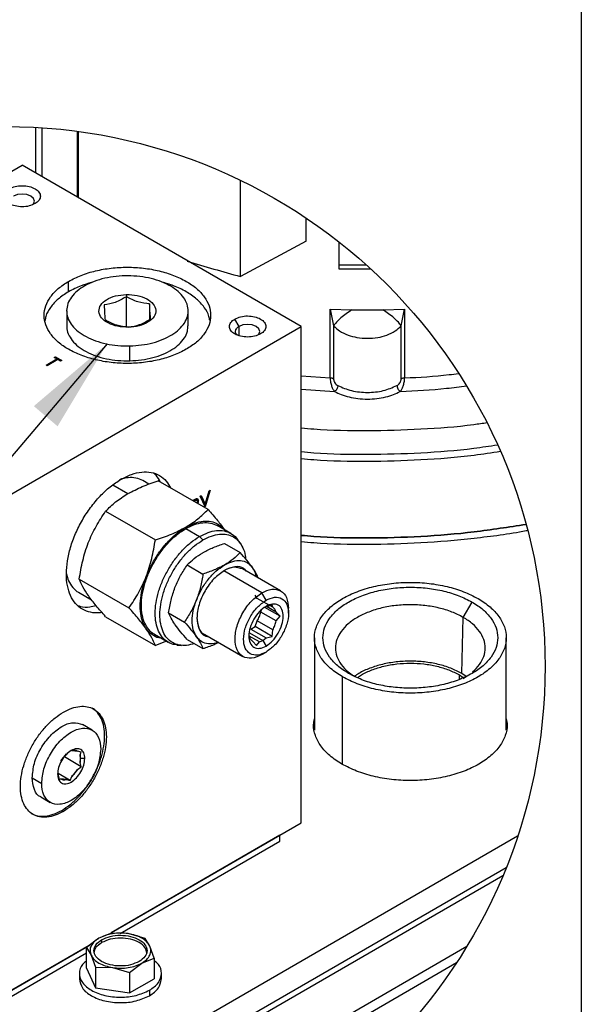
# Model space of a CAD drawing. Header units: inches. Extents: x 3 to 150, y 3 to 116.
# Tile 34 of 64: x 140 to 150, y 40 to 59. Entities that reach past the tile are written whole.
import ezdxf

# ---------------------------------------------------------------- set-up
doc = ezdxf.new("R2010")
doc.units = ezdxf.units.IN
doc.header["$LTSCALE"] = 14
doc.header["$MEASUREMENT"] = 0
doc.layers.add('SLD-DEFPOINTS', color=7, linetype='Continuous')
doc.layers.add('TEXT', color=140, linetype='Continuous', lineweight=25)
doc.dimstyles.new('SLDDIMSTYLE3', dxfattribs={"dimtxt": 0.18, "dimasz": 1.82, "dimexe": 0, "dimexo": 0.0625, "dimgap": 0, "dimtad": 0, "dimtih": 1, "dimtoh": 1, "dimdec": 0, "dimrnd": 1e-09, "dimzin": 0, "dimdsep": 46, "dimtxsty": 'Standard', "dimsah": 1, "dimcen": 0.09, "dimadec": 0, "dimazin": 0, "dimtfac": 1.82, "dimtdec": 0, "dimtofl": 0, "dimtmove": 0, "dimatfit": 3, "dimfxl": 0, "dimfrac": 2, "dimtolj": 1, "dimtzin": 0, "dimarcsym": 0})

msp = doc.modelspace()

# ---------------------------------------------------------------- linework, layer by layer
for p, q in [((140.025, 56.387), (140.025, 57.266)), ((140.145, 56.318), (140.145, 57.259)), ((140.823, 55.926), (140.823, 57.19)), ((140.841, 55.916), (140.841, 57.188)), ((133.985, 53.206), (139.76, 56.54)), ((145.122, 53.444), (139.76, 56.54)), ((143.955, 54.403), (143.955, 56.248)), ((145.213, 55.081), (145.213, 55.527)), ((145.213, 55.081), (143.955, 54.403)), ((145.84, 55.072), (145.84, 54.629)), ((145.84, 54.629), (146.367, 54.629)), ((145.84, 54.629), (145.84, 54.551)), ((145.84, 54.551), (146.452, 54.551)), ((140.651, 54.111), (140.651, 54.311)), ((141.76, 54.059), (141.761, 54.016)), ((141.761, 53.426), (141.761, 54.016)), ((142.209, 53.881), (142.209, 53.579)), ((140.615, 53.744), (140.615, 53.459)), ((142.948, 53.459), (142.948, 53.744)), ((145.677, 53.777), (146.093, 53.764)), ((145.677, 52.457), (145.677, 53.777)), ((145.677, 53.777), (145.742, 53.455)), ((146.093, 53.764), (146.689, 53.764)), ((146.689, 53.764), (147.105, 53.777)), ((147.041, 53.455), (147.105, 53.777)), ((147.105, 53.777), (147.105, 52.457)), ((143.925, 53.446), (143.844, 53.587)), ((139.348, 50.111), (145.122, 53.444)), ((141.801, 53.434), (141.803, 53.429)), ((143.925, 53.27), (143.925, 53.446)), ((145.122, 43.918), (145.122, 53.444)), ((145.742, 53.455), (145.742, 52.437)), ((147.041, 52.437), (147.041, 53.455)), ((141.827, 52.786), (141.827, 53.071)), ((140.222, 52.703), (140.426, 52.821)), ((140.446, 52.809), (140.242, 52.691)), ((140.376, 52.849), (140.4, 52.863)), ((140.426, 52.821), (140.376, 52.849)), ((140.4, 52.863), (140.519, 52.794)), ((140.4, 52.863), (140.4, 52.844)), ((140.426, 52.821), (140.426, 52.801)), ((140.496, 52.78), (140.446, 52.809)), ((140.519, 52.794), (140.496, 52.78)), ((140.242, 52.691), (140.222, 52.703)), ((145.122, 52.498), (145.677, 52.457)), ((145.122, 52.24), (145.76, 52.197)), ((142.196, 50.418), (142.078, 50.486)), ((143.33, 49.931), (142.374, 50.482)), ((141.789, 50.234), (141.5, 50.401)), ((143.273, 50.037), (143.349, 50.288)), ((143.371, 50.301), (143.275, 49.982)), ((143.349, 50.288), (143.371, 50.301)), ((141.821, 50.238), (141.815, 50.248)), ((143.046, 50.113), (143.098, 50.139)), ((143.11, 50.112), (143.093, 50.121)), ((143.144, 50.099), (143.127, 50.109)), ((143.176, 50.188), (143.198, 50.2)), ((143.272, 49.981), (143.176, 50.188)), ((143.188, 50.195), (143.257, 50.047)), ((143.198, 50.2), (143.273, 50.037)), ((141.363, 49.898), (142.318, 49.347)), ((143.273, 50.037), (143.257, 50.047)), ((143.272, 50.038), (143.258, 49.992)), ((143.275, 49.982), (143.272, 49.981)), ((142.902, 49.594), (142.903, 49.591)), ((142.903, 49.566), (143.167, 49.413)), ((143.77, 49.473), (143.506, 49.625)), ((143.167, 49.413), (143.233, 49.347)), ((143.95, 49.284), (143.904, 49.348)), ((143.646, 49.28), (143.948, 49.105)), ((143.228, 49.103), (143.238, 49.108)), ((142.931, 48.867), (143.233, 48.693)), ((143.646, 48.763), (143.631, 48.754)), ((143.641, 48.865), (143.65, 48.87)), ((144.724, 48.368), (143.994, 48.79)), ((144.179, 48.823), (144.184, 48.816)), ((140.857, 48.595), (141.812, 48.043)), ((144.362, 48.332), (143.631, 48.754)), ((142.695, 48.433), (142.7, 48.445)), ((140.841, 48.344), (141.095, 48.197)), ((143.107, 48.195), (143.112, 48.207)), ((144.277, 48.226), (144.235, 48.286)), ((144.574, 48.055), (144.277, 48.226)), ((144.444, 48.189), (144.362, 48.332)), ((144.343, 47.964), (144.357, 48.003)), ((144.714, 47.882), (144.419, 48.053)), ((144.564, 48.096), (144.448, 48.066)), ((144.64, 47.961), (144.455, 48.068)), ((144.574, 48.055), (144.564, 48.096)), ((144.875, 47.94), (144.875, 48.036)), ((148.233, 47.861), (148.403, 48.156)), ((141.363, 47.875), (142.318, 47.324)), ((142.574, 47.947), (142.876, 47.772)), ((144.64, 47.793), (144.343, 47.964)), ((144.714, 47.882), (144.64, 47.961)), ((144.64, 47.793), (144.714, 47.882)), ((148.205, 46.784), (148.233, 47.861)), ((142.7, 47.721), (142.695, 47.728)), ((144.15, 47.638), (144.235, 47.686)), ((144.15, 47.638), (144.448, 47.466)), ((144.235, 47.686), (144.277, 47.794)), ((144.564, 47.496), (144.235, 47.686)), ((144.574, 47.622), (144.277, 47.794)), ((142.301, 47.538), (142.565, 47.385)), ((142.931, 47.438), (143.233, 47.264)), ((143.112, 47.483), (143.107, 47.49)), ((143.268, 47.533), (143.999, 47.111)), ((144.117, 47.522), (144.124, 47.495)), ((144.316, 47.389), (144.123, 47.501)), ((144.124, 47.567), (144.382, 47.418)), ((144.382, 47.418), (144.448, 47.466)), ((144.448, 47.466), (144.564, 47.496)), ((144.564, 47.496), (144.574, 47.622)), ((145.375, 47.471), (145.375, 45.696)), ((149.057, 45.696), (149.057, 47.471)), ((142.535, 47.402), (142.318, 47.324)), ((142.74, 47.331), (142.818, 47.324)), ((144.19, 47.401), (144.264, 47.322)), ((144.264, 47.322), (144.316, 47.389)), ((144.316, 47.389), (144.382, 47.418)), ((144.382, 47.418), (144.444, 47.311)), ((144.362, 47.147), (144.444, 47.195)), ((145.914, 45.039), (145.914, 46.719)), ((148.157, 46.757), (148.231, 46.705)), ((148.157, 46.67), (148.157, 46.757)), ((148.288, 46.726), (148.205, 46.784)), ((148.233, 46.688), (148.31, 46.742)), ((141.103, 45.698), (140.92, 45.803)), ((140.501, 45.11), (140.61, 45.245)), ((140.896, 44.995), (140.571, 45.182)), ((140.712, 45.304), (140.685, 45.295)), ((140.712, 45.304), (140.821, 45.295)), ((140.896, 45.276), (140.821, 45.295)), ((140.872, 45.221), (140.896, 45.276)), ((140.881, 45.154), (140.872, 45.221)), ((140.872, 45.221), (140.872, 45.077)), ((140.821, 44.944), (140.896, 44.995)), ((140.872, 45.077), (140.881, 45.154)), ((140.896, 44.995), (140.872, 45.077)), ((140.964, 45.154), (140.881, 45.154)), ((140.444, 44.875), (140.45, 44.833)), ((140.45, 44.833), (140.45, 44.91)), ((140.685, 44.732), (140.45, 44.868)), ((140.45, 44.833), (140.473, 44.751)), ((140.685, 44.732), (140.712, 44.81)), ((140.821, 44.944), (140.712, 44.81)), ((139.952, 44.782), (140.135, 44.676)), ((140.473, 44.751), (140.501, 44.76)), ((140.61, 44.75), (140.501, 44.76)), ((140.61, 44.75), (140.685, 44.732)), ((140.118, 44.415), (140.301, 44.309)), ((140.552, 44.137), (140.519, 44.157)), ((141.474, 41.812), (145.122, 43.918)), ((149.277, 43.66), (139.585, 38.065)), ((141.47, 41.813), (144.711, 43.685)), ((144.711, 43.566), (144.711, 43.685)), ((141.643, 41.794), (144.711, 43.566)), ((149.056, 43.056), (139.585, 37.589)), ((149.056, 43.056), (139.585, 37.589)), ((148.992, 42.9), (139.585, 37.47)), ((141.473, 41.798), (141.235, 41.704)), ((141.799, 41.791), (141.473, 41.798)), ((142.124, 41.698), (141.799, 41.791)), ((139.348, 40.584), (141.069, 41.578)), ((139.349, 40.589), (141.091, 41.594)), ((141.235, 41.704), (140.997, 41.523)), ((141.287, 41.674), (141.287, 41.619)), ((142.211, 41.553), (142.124, 41.698)), ((139.349, 40.47), (140.997, 41.421)), ((140.426, 37.002), (148.303, 41.55)), ((140.997, 41.128), (140.997, 41.523)), ((140.997, 41.523), (141.084, 41.378)), ((142.298, 41.322), (142.211, 41.553)), ((140.426, 36.803), (148.105, 41.236)), ((141.084, 41.378), (141.171, 41.148)), ((141.822, 41.047), (142.06, 41.227)), ((142.06, 41.227), (142.298, 41.322)), ((142.298, 41.322), (142.298, 40.927)), ((140.859, 41.027), (140.859, 40.922)), ((140.997, 41.128), (141.171, 40.752)), ((141.171, 41.148), (141.171, 40.752)), ((141.171, 41.148), (141.497, 41.14)), ((141.497, 41.14), (141.822, 41.047)), ((141.822, 41.047), (141.822, 40.652)), ((142.436, 40.922), (142.436, 41.027)), ((141.822, 40.652), (142.298, 40.927)), ((141.171, 40.752), (141.822, 40.652)), ((142.205, 40.705), (142.205, 40.6))]:
    msp.add_line(p, q)
at = {"flags": 128}
for points in [[(139.959, 55.783), (139.977, 55.798), (139.995, 55.85), (139.977, 55.902), (139.926, 55.946), (139.85, 55.975), (139.76, 55.986), (139.67, 55.975), (139.594, 55.946), (139.594, 55.946)], [(144.29, 53.283), (144.308, 53.298), (144.326, 53.35), (144.308, 53.402), (144.257, 53.446), (144.181, 53.475), (144.091, 53.485), (144.001, 53.475), (143.925, 53.446), (143.925, 53.446)]]:
    msp.add_lwpolyline(points, dxfattribs=at)
msp.add_arc((151.167, 81.228), 27.777, 252.7458, 254.9509)
for points, knots in [([(139.513, 56.087), (139.55, 56.104), (139.628, 56.139), (139.76, 56.151), (139.891, 56.137), (140.004, 56.096), (140.086, 56.033), (140.121, 55.945), (140.087, 55.856), (140.036, 55.821), (140.008, 55.802)], [0, 0, 0, 0, 0.138749, 0.292453, 0.446156, 0.584906, 0.699215, 0.792453, 0.885691, 1, 1, 1, 1]), ([(140.008, 55.802), (139.97, 55.785), (139.892, 55.75), (139.76, 55.738), (139.629, 55.752), (139.516, 55.793), (139.434, 55.856), (139.399, 55.944), (139.434, 56.033), (139.485, 56.068), (139.513, 56.087)], [0, 0, 0, 0, 0.138749, 0.292453, 0.446156, 0.584906, 0.699215, 0.792453, 0.885691, 1, 1, 1, 1]), ([(140.651, 54.311), (140.731, 54.352), (140.896, 54.436), (141.173, 54.518), (141.471, 54.57), (141.781, 54.587), (142.091, 54.57), (142.389, 54.518), (142.665, 54.434), (142.908, 54.321), (143.109, 54.183), (143.261, 54.023), (143.357, 53.846), (143.39, 53.659), (143.357, 53.471), (143.261, 53.294), (143.11, 53.133), (142.98, 53.05), (142.911, 53.006)], [0, 0, 0, 0, 0.066587, 0.138435, 0.214063, 0.291659, 0.369255, 0.444882, 0.51673, 0.583317, 0.643697, 0.697709, 0.74629, 0.791659, 0.837028, 0.885608, 0.939621, 1, 1, 1, 1]), ([(142.911, 53.006), (142.832, 52.965), (142.666, 52.881), (142.389, 52.8), (142.091, 52.747), (141.781, 52.73), (141.471, 52.747), (141.173, 52.799), (140.898, 52.883), (140.655, 52.996), (140.454, 53.134), (140.302, 53.294), (140.205, 53.471), (140.172, 53.659), (140.205, 53.846), (140.302, 54.023), (140.453, 54.184), (140.583, 54.267), (140.651, 54.311)], [0, 0, 0, 0, 0.0665874, 0.1384353, 0.2140627, 0.2916588, 0.3692548, 0.4448822, 0.5167301, 0.5833175, 0.6436966, 0.6977095, 0.7462895, 0.7916588, 0.837028, 0.885608, 0.9396209, 1, 1, 1, 1]), ([(141.736, 54.417), (141.66, 54.413), (141.511, 54.405), (141.296, 54.361), (141.099, 54.296), (140.927, 54.209), (140.787, 54.105), (140.684, 53.986), (140.622, 53.854), (140.608, 53.717), (140.641, 53.581), (140.72, 53.454), (140.839, 53.34), (140.992, 53.242), (141.175, 53.164), (141.38, 53.108), (141.6, 53.074), (141.751, 53.072), (141.827, 53.071)], [0, 0, 0, 0, 0.077358, 0.152369, 0.223273, 0.288677, 0.34777, 0.400586, 0.448308, 0.493404, 0.539178, 0.588704, 0.643951, 0.705609, 0.773341, 0.846073, 0.922245, 1, 1, 1, 1]), ([(141.09, 54.287), (141.024, 54.268), (140.871, 54.226), (140.73, 54.153), (140.651, 54.111)], [0, 0, 0, 0, 0.434888, 1, 1, 1, 1]), ([(141.827, 53.071), (141.903, 53.075), (142.052, 53.084), (142.267, 53.127), (142.464, 53.193), (142.635, 53.279), (142.775, 53.384), (142.879, 53.503), (142.94, 53.634), (142.955, 53.772), (142.921, 53.908), (142.842, 54.035), (142.724, 54.149), (142.57, 54.246), (142.388, 54.325), (142.183, 54.381), (141.963, 54.415), (141.812, 54.417), (141.736, 54.417)], [0, 0, 0, 0, 0.077358, 0.152369, 0.223273, 0.288677, 0.34777, 0.400586, 0.448308, 0.493404, 0.539178, 0.588704, 0.643951, 0.705609, 0.773341, 0.846073, 0.922245, 1, 1, 1, 1]), ([(143.362, 53.559), (143.359, 53.586), (143.347, 53.677), (143.258, 53.823), (143.11, 53.983), (142.907, 54.121), (142.682, 54.229), (142.52, 54.274), (142.445, 54.295)], [0, 0, 0, 0, 0.065442, 0.223149, 0.398492, 0.594502, 0.810666, 1, 1, 1, 1]), ([(140.651, 54.111), (140.582, 54.067), (140.452, 53.984), (140.304, 53.822), (140.215, 53.677), (140.203, 53.586), (140.2, 53.559)], [0, 0, 0, 0, 0.329705, 0.624646, 0.889921, 1, 1, 1, 1]), ([(141.803, 53.429), (141.732, 53.432), (141.597, 53.438), (141.417, 53.5), (141.283, 53.595), (141.219, 53.729), (141.263, 53.87), (141.386, 53.972), (141.558, 54.042), (141.69, 54.053), (141.76, 54.059)], [0, 0, 0, 0, 0.154414, 0.295217, 0.412092, 0.506739, 0.598795, 0.710565, 0.84716, 1, 1, 1, 1]), ([(141.76, 54.059), (141.831, 54.056), (141.966, 54.051), (142.146, 53.988), (142.28, 53.893), (142.343, 53.759), (142.299, 53.619), (142.177, 53.517), (142.005, 53.446), (141.872, 53.435), (141.803, 53.429)], [0, 0, 0, 0, 0.1544138, 0.2952174, 0.4120924, 0.5067386, 0.5987952, 0.7105646, 0.8471599, 1, 1, 1, 1]), ([(141.761, 54.016), (141.692, 53.975), (141.559, 53.895), (141.407, 53.872), (141.334, 53.861)], [0, 0, 0, 0, 0.5245352, 1, 1, 1, 1]), ([(141.334, 53.861), (141.337, 53.802), (141.341, 53.704), (141.35, 53.607), (141.354, 53.569)], [0, 0, 0, 0, 0.608831, 1, 1, 1, 1]), ([(142.209, 53.881), (142.132, 53.888), (141.975, 53.904), (141.834, 53.978), (141.761, 54.016)], [0, 0, 0, 0, 0.48142, 1, 1, 1, 1]), ([(142.228, 53.589), (142.225, 53.627), (142.216, 53.724), (142.211, 53.821), (142.209, 53.881)], [0, 0, 0, 0, 0.391169, 1, 1, 1, 1]), ([(146.093, 53.764), (146.056, 53.74), (145.982, 53.692), (145.883, 53.612), (145.8, 53.535), (145.759, 53.479), (145.742, 53.455)], [0, 0, 0, 0, 0.279947, 0.562114, 0.810858, 1, 1, 1, 1]), ([(147.041, 53.455), (147.023, 53.479), (146.982, 53.535), (146.899, 53.612), (146.8, 53.692), (146.726, 53.74), (146.689, 53.764)], [0, 0, 0, 0, 0.189142, 0.437887, 0.720054, 1, 1, 1, 1]), ([(141.801, 53.434), (141.725, 53.441), (141.567, 53.457), (141.427, 53.531), (141.354, 53.569)], [0, 0, 0, 0, 0.479542, 1, 1, 1, 1]), ([(141.801, 53.434), (141.874, 53.445), (142.027, 53.468), (142.159, 53.548), (142.228, 53.589)], [0, 0, 0, 0, 0.477342, 1, 1, 1, 1]), ([(144.339, 53.301), (144.301, 53.285), (144.223, 53.25), (144.091, 53.238), (143.96, 53.251), (143.847, 53.293), (143.765, 53.356), (143.73, 53.444), (143.765, 53.533), (143.816, 53.568), (143.844, 53.587)], [0, 0, 0, 0, 0.13875, 0.292453, 0.446156, 0.584905, 0.699215, 0.792453, 0.885691, 1, 1, 1, 1]), ([(143.844, 53.587), (143.881, 53.604), (143.959, 53.639), (144.091, 53.651), (144.222, 53.637), (144.335, 53.596), (144.417, 53.532), (144.452, 53.444), (144.418, 53.355), (144.367, 53.321), (144.339, 53.301)], [0, 0, 0, 0, 0.138749, 0.292453, 0.446156, 0.584906, 0.699215, 0.792453, 0.885691, 1, 1, 1, 1]), ([(140.618, 53.458), (140.617, 53.45), (140.61, 53.396), (140.644, 53.295), (140.719, 53.168), (140.839, 53.054), (140.992, 52.957), (141.175, 52.878), (141.38, 52.822), (141.6, 52.788), (141.751, 52.786), (141.827, 52.786)], [0, 0, 0, 0, 0.017404, 0.106187, 0.20225, 0.309406, 0.428998, 0.560371, 0.701443, 0.849185, 1, 1, 1, 1]), ([(141.827, 52.786), (141.903, 52.79), (142.052, 52.798), (142.267, 52.842), (142.464, 52.907), (142.635, 52.993), (142.776, 53.098), (142.878, 53.217), (142.939, 53.34), (142.943, 53.423), (142.944, 53.459)], [0, 0, 0, 0, 0.159689, 0.314532, 0.460897, 0.595911, 0.717895, 0.826921, 0.925433, 1, 1, 1, 1]), ([(143.893, 53.283), (143.886, 53.287), (143.865, 53.303), (143.85, 53.351), (143.872, 53.409), (143.906, 53.433), (143.925, 53.446)], [0, 0, 0, 0, 0.119122, 0.392179, 0.665235, 1, 1, 1, 1]), ([(145.742, 53.455), (145.779, 53.421), (145.861, 53.346), (146.018, 53.274), (146.198, 53.228), (146.391, 53.212), (146.584, 53.227), (146.765, 53.275), (146.921, 53.346), (147.003, 53.421), (147.041, 53.455)], [0, 0, 0, 0, 0.10681, 0.2346, 0.358416, 0.499829, 0.641678, 0.765823, 0.893364, 1, 1, 1, 1]), ([(147.105, 52.457), (147.391, 52.471), (147.739, 52.489), (148.084, 52.536), (148.145, 52.544)], [0, 0, 0, 0, 0.822408, 1, 1, 1, 1]), ([(145.677, 52.457), (145.677, 52.444), (145.678, 52.417), (145.684, 52.376), (145.693, 52.337), (145.706, 52.291), (145.726, 52.242), (145.749, 52.211), (145.76, 52.197)], [0, 0, 0, 0, 0.141978, 0.292973, 0.440639, 0.578216, 0.813488, 1, 1, 1, 1]), ([(145.742, 52.437), (145.737, 52.44), (145.728, 52.445), (145.713, 52.451), (145.695, 52.455), (145.683, 52.456), (145.677, 52.457)], [0, 0, 0, 0, 0.22263, 0.466975, 0.728267, 1, 1, 1, 1]), ([(145.742, 52.437), (145.742, 52.431), (145.743, 52.418), (145.748, 52.399), (145.756, 52.38), (145.77, 52.356), (145.791, 52.331), (145.813, 52.317), (145.823, 52.311)], [0, 0, 0, 0, 0.116723, 0.247332, 0.37848, 0.5153, 0.768242, 1, 1, 1, 1]), ([(146.959, 52.311), (146.969, 52.317), (146.991, 52.331), (147.012, 52.356), (147.026, 52.379), (147.034, 52.399), (147.039, 52.418), (147.04, 52.431), (147.041, 52.437)], [0, 0, 0, 0, 0.230235, 0.483517, 0.620419, 0.751771, 0.882848, 1, 1, 1, 1]), ([(147.022, 52.197), (147.033, 52.211), (147.056, 52.242), (147.076, 52.29), (147.09, 52.337), (147.098, 52.376), (147.104, 52.417), (147.105, 52.444), (147.105, 52.457)], [0, 0, 0, 0, 0.185443, 0.4208, 0.558463, 0.705933, 0.857307, 1, 1, 1, 1]), ([(147.105, 52.457), (147.099, 52.456), (147.087, 52.455), (147.07, 52.451), (147.054, 52.445), (147.045, 52.44), (147.041, 52.437)], [0, 0, 0, 0, 0.271738, 0.53303, 0.77737, 1, 1, 1, 1]), ([(145.823, 52.311), (145.822, 52.3), (145.82, 52.284), (145.813, 52.263), (145.805, 52.246), (145.795, 52.23), (145.781, 52.213), (145.768, 52.203), (145.76, 52.197)], [0, 0, 0, 0, 0.227742, 0.361472, 0.501756, 0.641774, 0.774745, 1, 1, 1, 1]), ([(145.76, 52.197), (145.802, 52.176), (145.891, 52.132), (146.043, 52.088), (146.212, 52.058), (146.391, 52.048), (146.57, 52.058), (146.739, 52.088), (146.891, 52.132), (146.98, 52.176), (147.022, 52.197)], [0, 0, 0, 0, 0.107332, 0.228775, 0.361317, 0.5, 0.638683, 0.771225, 0.892668, 1, 1, 1, 1]), ([(145.823, 52.311), (145.909, 52.274), (146.09, 52.196), (146.391, 52.171), (146.692, 52.196), (146.873, 52.274), (146.959, 52.311)], [0, 0, 0, 0, 0.23809, 0.5, 0.76191, 1, 1, 1, 1]), ([(146.959, 52.311), (146.96, 52.3), (146.962, 52.284), (146.969, 52.263), (146.977, 52.246), (146.987, 52.23), (147.001, 52.213), (147.014, 52.203), (147.022, 52.197)], [0, 0, 0, 0, 0.227742, 0.361472, 0.501757, 0.641774, 0.774745, 1, 1, 1, 1]), ([(147.022, 52.197), (147.32, 52.211), (147.745, 52.232), (148.167, 52.289), (148.295, 52.306)], [0, 0, 0, 0, 0.698283, 1, 1, 1, 1]), ([(148.69, 51.595), (148.605, 51.582), (148.183, 51.519), (147.415, 51.463), (146.391, 51.434), (145.625, 51.446), (145.203, 51.485), (145.122, 51.492)], [0, 0, 0, 0, 0.0722524, 0.3576038, 0.644795, 0.931986, 1, 1, 1, 1]), ([(145.122, 51.042), (145.203, 51.034), (145.625, 50.996), (146.391, 50.985), (147.416, 51.013), (148.25, 51.076), (148.739, 51.151), (148.891, 51.174)], [0, 0, 0, 0, 0.064358, 0.336112, 0.607866, 0.87788, 1, 1, 1, 1]), ([(148.949, 51.043), (148.779, 51.017), (148.272, 50.94), (147.418, 50.874), (146.391, 50.846), (145.624, 50.858), (145.202, 50.896), (145.122, 50.903)], [0, 0, 0, 0, 0.1340717, 0.4006777, 0.6690026, 0.9373274, 1, 1, 1, 1]), ([(141.657, 50.51), (141.724, 50.545), (141.851, 50.611), (142.051, 50.657), (142.237, 50.653), (142.403, 50.592), (142.534, 50.486), (142.586, 50.391), (142.61, 50.346)], [0, 0, 0, 0, 0.204842, 0.388092, 0.552918, 0.706859, 0.860804, 1, 1, 1, 1]), ([(141.29, 47.959), (141.279, 47.956), (141.209, 47.939), (141.077, 47.951), (140.912, 48.008), (140.776, 48.123), (140.679, 48.282), (140.621, 48.478), (140.603, 48.704), (140.625, 48.951), (140.685, 49.211), (140.782, 49.474), (140.912, 49.731), (141.069, 49.972), (141.249, 50.187), (141.443, 50.372), (141.588, 50.465), (141.657, 50.51)], [0, 0, 0, 0, 0.010347, 0.064636, 0.11534, 0.166046, 0.220339, 0.280703, 0.348179, 0.42259, 0.502878, 0.587388, 0.674096, 0.760803, 0.84531, 0.925594, 1, 1, 1, 1]), ([(142.078, 50.486), (142.034, 50.506), (141.944, 50.546), (141.788, 50.545), (141.68, 50.527), (141.629, 50.503), (141.628, 50.503)], [0, 0, 0, 0, 0.305223, 0.632164, 0.995651, 1, 1, 1, 1]), ([(141.79, 50.236), (141.882, 50.283), (142.07, 50.381), (142.271, 50.448), (142.374, 50.482)], [0, 0, 0, 0, 0.48554, 1, 1, 1, 1]), ([(142.412, 50.461), (142.39, 50.508), (142.359, 50.571), (142.304, 50.613), (142.289, 50.624)], [0, 0, 0, 0, 0.741223, 1, 1, 1, 1]), ([(141.363, 49.898), (141.425, 49.96), (141.555, 50.088), (141.71, 50.185), (141.79, 50.236)], [0, 0, 0, 0, 0.480479, 1, 1, 1, 1]), ([(143.047, 50.106), (143.054, 50.109), (143.066, 50.116), (143.082, 50.124), (143.091, 50.121), (143.093, 50.121)], [0, 0, 0, 0, 0.455688, 0.863326, 1, 1, 1, 1]), ([(143.064, 50.096), (143.07, 50.1), (143.083, 50.107), (143.099, 50.114), (143.112, 50.112), (143.118, 50.106), (143.123, 50.098), (143.123, 50.091), (143.123, 50.087)], [0, 0, 0, 0, 0.285113, 0.540163, 0.646301, 0.750428, 0.864878, 1, 1, 1, 1]), ([(143.098, 50.139), (143.104, 50.141), (143.116, 50.143), (143.133, 50.136), (143.143, 50.119), (143.143, 50.106), (143.144, 50.099)], [0, 0, 0, 0, 0.252595, 0.47389, 0.711476, 1, 1, 1, 1]), ([(143.112, 50.146), (143.113, 50.145), (143.12, 50.143), (143.126, 50.128), (143.127, 50.116), (143.127, 50.109)], [0, 0, 0, 0, 0.066577, 0.488099, 1, 1, 1, 1]), ([(143.123, 50.087), (143.123, 50.085), (143.123, 50.081), (143.122, 50.073), (143.119, 50.064), (143.116, 50.057), (143.114, 50.055)], [0, 0, 0, 0, 0.1803972, 0.3713478, 0.7791307, 1, 1, 1, 1]), ([(143.127, 50.109), (143.127, 50.106), (143.127, 50.1), (143.126, 50.09), (143.124, 50.083), (143.123, 50.079)], [0, 0, 0, 0, 0.2815624, 0.5757655, 1, 1, 1, 1]), ([(143.144, 50.099), (143.143, 50.093), (143.143, 50.081), (143.138, 50.063), (143.133, 50.052), (143.13, 50.046)], [0, 0, 0, 0, 0.316432, 0.662103, 1, 1, 1, 1]), ([(140.857, 48.595), (140.877, 48.714), (140.916, 48.95), (141.023, 49.291), (141.171, 49.61), (141.3, 49.803), (141.363, 49.898)], [0, 0, 0, 0, 0.255879, 0.508704, 0.757542, 1, 1, 1, 1]), ([(142.902, 49.594), (142.983, 49.644), (143.137, 49.741), (143.267, 49.869), (143.33, 49.931)], [0, 0, 0, 0, 0.520154, 1, 1, 1, 1]), ([(143.33, 49.931), (143.392, 49.862), (143.503, 49.737), (143.603, 49.603), (143.648, 49.543)], [0, 0, 0, 0, 0.555236, 1, 1, 1, 1]), ([(142.903, 49.591), (142.959, 49.62), (143.065, 49.675), (143.231, 49.714), (143.388, 49.711), (143.523, 49.658), (143.609, 49.598), (143.636, 49.553), (143.639, 49.548)], [0, 0, 0, 0, 0.233073, 0.441577, 0.629119, 0.804274, 0.979435, 1, 1, 1, 1]), ([(142.434, 47.461), (142.428, 47.461), (142.376, 47.462), (142.281, 47.506), (142.168, 47.597), (142.086, 47.731), (142.038, 47.895), (142.023, 48.083), (142.041, 48.29), (142.092, 48.507), (142.173, 48.727), (142.281, 48.941), (142.412, 49.142), (142.563, 49.321), (142.724, 49.475), (142.845, 49.554), (142.903, 49.591)], [0, 0, 0, 0, 0.006359, 0.060222, 0.114087, 0.171763, 0.235887, 0.307567, 0.386615, 0.471905, 0.56168, 0.653791, 0.7459, 0.835672, 0.920958, 1, 1, 1, 1]), ([(142.301, 47.538), (142.301, 47.538), (142.257, 47.554), (142.188, 47.627), (142.107, 47.752), (142.06, 47.913), (142.046, 48.096), (142.063, 48.297), (142.113, 48.509), (142.191, 48.723), (142.297, 48.932), (142.425, 49.128), (142.571, 49.302), (142.729, 49.453), (142.847, 49.529), (142.903, 49.566)], [0, 0, 0, 0, 0.0000236, 0.0573387, 0.1187095, 0.1869414, 0.2632128, 0.3473237, 0.4380773, 0.533603, 0.6316139, 0.7296237, 0.8251463, 0.9158951, 1, 1, 1, 1]), ([(142.318, 49.347), (142.422, 49.381), (142.623, 49.448), (142.811, 49.546), (142.902, 49.594)], [0, 0, 0, 0, 0.515099, 1, 1, 1, 1]), ([(142.903, 49.566), (142.958, 49.594), (143.061, 49.647), (143.223, 49.684), (143.376, 49.683), (143.463, 49.644), (143.506, 49.625)], [0, 0, 0, 0, 0.289819, 0.549088, 0.782289, 1, 1, 1, 1]), ([(143.167, 49.413), (143.222, 49.441), (143.325, 49.495), (143.487, 49.532), (143.639, 49.529), (143.772, 49.479), (143.862, 49.412), (143.893, 49.358), (143.901, 49.344)], [0, 0, 0, 0, 0.224016, 0.424418, 0.604672, 0.773021, 0.941376, 1, 1, 1, 1]), ([(149.439, 49.647), (149.106, 49.595), (148.437, 49.49), (147.418, 49.405), (146.391, 49.379), (145.624, 49.39), (145.202, 49.429), (145.122, 49.436)], [0, 0, 0, 0, 0.233078, 0.469201, 0.706847, 0.944493, 1, 1, 1, 1]), ([(145.122, 49.436), (145.202, 49.429), (145.624, 49.39), (146.391, 49.379), (147.418, 49.405), (148.437, 49.49), (149.106, 49.595), (149.439, 49.647)], [0, 0, 0, 0, 0.055507, 0.293153, 0.530799, 0.766922, 1, 1, 1, 1]), ([(145.122, 49.317), (145.202, 49.31), (145.624, 49.271), (146.391, 49.261), (147.419, 49.284), (148.435, 49.378), (149.119, 49.462), (149.459, 49.532), (149.469, 49.534)], [0, 0, 0, 0, 0.055116, 0.291088, 0.52706, 0.761521, 0.992988, 1, 1, 1, 1]), ([(141.812, 48.043), (141.875, 48.138), (142.003, 48.33), (142.151, 48.649), (142.258, 48.99), (142.298, 49.228), (142.318, 49.347)], [0, 0, 0, 0, 0.241855, 0.489407, 0.743493, 1, 1, 1, 1]), ([(142.742, 47.336), (142.726, 47.336), (142.664, 47.336), (142.561, 47.38), (142.45, 47.47), (142.371, 47.601), (142.324, 47.76), (142.31, 47.944), (142.327, 48.145), (142.376, 48.356), (142.455, 48.57), (142.561, 48.779), (142.689, 48.975), (142.835, 49.15), (142.993, 49.3), (143.11, 49.377), (143.167, 49.413)], [0, 0, 0, 0, 0.018572, 0.071773, 0.124976, 0.181943, 0.245279, 0.316078, 0.394154, 0.478396, 0.567068, 0.658046, 0.749023, 0.837692, 0.92193, 1, 1, 1, 1]), ([(143.069, 47.359), (143.018, 47.345), (142.922, 47.317), (142.775, 47.323), (142.644, 47.37), (142.537, 47.46), (142.46, 47.586), (142.414, 47.741), (142.4, 47.919), (142.417, 48.115), (142.465, 48.32), (142.541, 48.528), (142.644, 48.731), (142.768, 48.922), (142.911, 49.092), (143.064, 49.238), (143.178, 49.312), (143.233, 49.347)], [0, 0, 0, 0, 0.05645, 0.10821, 0.156552, 0.204895, 0.25666, 0.314211, 0.378544, 0.449489, 0.526036, 0.606609, 0.689278, 0.771946, 0.852517, 0.92906, 1, 1, 1, 1]), ([(143.233, 49.347), (143.286, 49.375), (143.386, 49.427), (143.544, 49.463), (143.691, 49.46), (143.823, 49.412), (143.93, 49.322), (144.005, 49.196), (144.045, 49.08), (144.049, 49.006), (144.051, 48.986)], [0, 0, 0, 0, 0.16019, 0.303495, 0.432391, 0.552775, 0.673163, 0.80207, 0.945388, 1, 1, 1, 1]), ([(143.238, 49.108), (143.302, 49.141), (143.433, 49.209), (143.573, 49.256), (143.646, 49.28)], [0, 0, 0, 0, 0.485569, 1, 1, 1, 1]), ([(142.931, 48.867), (142.975, 48.91), (143.065, 48.999), (143.173, 49.067), (143.228, 49.103)], [0, 0, 0, 0, 0.480402, 1, 1, 1, 1]), ([(143.948, 49.105), (143.904, 49.063), (143.814, 48.973), (143.706, 48.905), (143.65, 48.87)], [0, 0, 0, 0, 0.480401, 1, 1, 1, 1]), ([(143.65, 48.87), (143.702, 48.895), (143.798, 48.943), (143.95, 48.96), (144.089, 48.922), (144.149, 48.856), (144.179, 48.823)], [0, 0, 0, 0, 0.293325, 0.546632, 0.773526, 1, 1, 1, 1]), ([(144.179, 48.823), (144.145, 48.868), (144.072, 48.966), (143.991, 49.057), (143.948, 49.105)], [0, 0, 0, 0, 0.468098, 1, 1, 1, 1]), ([(142.7, 48.445), (142.732, 48.52), (142.797, 48.668), (142.887, 48.801), (142.931, 48.867)], [0, 0, 0, 0, 0.5061432, 1, 1, 1, 1]), ([(143.112, 48.207), (143.143, 48.275), (143.204, 48.412), (143.331, 48.593), (143.473, 48.751), (143.587, 48.828), (143.641, 48.865)], [0, 0, 0, 0, 0.261161, 0.522146, 0.771648, 1, 1, 1, 1]), ([(143.646, 48.763), (143.575, 48.712), (143.427, 48.604), (143.264, 48.372), (143.15, 48.118), (143.105, 47.862), (143.137, 47.65), (143.233, 47.506), (143.314, 47.496), (143.336, 47.494)], [0, 0, 0, 0, 0.167781, 0.353646, 0.539515, 0.707307, 0.845552, 0.95832, 1, 1, 1, 1]), ([(143.641, 48.865), (143.577, 48.832), (143.446, 48.764), (143.305, 48.717), (143.233, 48.693)], [0, 0, 0, 0, 0.485569, 1, 1, 1, 1]), ([(143.994, 48.79), (143.938, 48.807), (143.813, 48.846), (143.696, 48.787), (143.631, 48.754)], [0, 0, 0, 0, 0.44921, 1, 1, 1, 1]), ([(144.061, 48.751), (144.048, 48.769), (144, 48.834), (143.826, 48.847), (143.71, 48.793), (143.646, 48.763)], [0, 0, 0, 0, 0.142319, 0.527641, 1, 1, 1, 1]), ([(144.184, 48.816), (144.209, 48.772), (144.242, 48.718), (144.247, 48.655), (144.248, 48.643)], [0, 0, 0, 0, 0.796083, 1, 1, 1, 1]), ([(144.296, 48.615), (144.284, 48.643), (144.253, 48.714), (144.21, 48.778), (144.184, 48.816)], [0, 0, 0, 0, 0.397143, 1, 1, 1, 1]), ([(140.61, 48.697), (140.621, 48.651), (140.645, 48.555), (140.726, 48.435), (140.797, 48.36), (140.841, 48.344), (140.841, 48.344)], [0, 0, 0, 0, 0.325234, 0.674076, 0.999866, 1, 1, 1, 1]), ([(141.363, 47.875), (141.301, 47.945), (141.186, 48.075), (141.038, 48.266), (140.927, 48.435), (140.879, 48.546), (140.857, 48.595)], [0, 0, 0, 0, 0.3149948, 0.5911451, 0.8186416, 1, 1, 1, 1]), ([(143.233, 48.693), (143.22, 48.61), (143.193, 48.444), (143.139, 48.286), (143.112, 48.207)], [0, 0, 0, 0, 0.5025499, 1, 1, 1, 1]), ([(142.574, 47.947), (142.587, 48.03), (142.614, 48.195), (142.668, 48.354), (142.695, 48.433)], [0, 0, 0, 0, 0.5025499, 1, 1, 1, 1]), ([(144.362, 48.332), (144.425, 48.363), (144.541, 48.418), (144.735, 48.387), (144.86, 48.234), (144.869, 48.106), (144.875, 48.036)], [0, 0, 0, 0, 0.275359, 0.499981, 0.724615, 1, 1, 1, 1]), ([(145.914, 46.719), (145.835, 46.77), (145.686, 46.865), (145.512, 47.051), (145.401, 47.255), (145.363, 47.471), (145.401, 47.687), (145.512, 47.891), (145.687, 48.075), (145.919, 48.234), (146.198, 48.365), (146.516, 48.461), (146.859, 48.52), (147.216, 48.54), (147.573, 48.521), (147.916, 48.46), (148.235, 48.367), (148.426, 48.269), (148.518, 48.222)], [0, 0, 0, 0, 0.060379, 0.114392, 0.162972, 0.208341, 0.25371, 0.30229, 0.356303, 0.416682, 0.48327, 0.555118, 0.630745, 0.708341, 0.785937, 0.861565, 0.933413, 1, 1, 1, 1]), ([(146.029, 46.786), (145.957, 46.832), (145.821, 46.919), (145.663, 47.088), (145.561, 47.274), (145.526, 47.471), (145.561, 47.668), (145.662, 47.854), (145.822, 48.022), (146.033, 48.167), (146.288, 48.286), (146.577, 48.374), (146.891, 48.428), (147.216, 48.446), (147.541, 48.428), (147.854, 48.373), (148.145, 48.288), (148.319, 48.199), (148.403, 48.156)], [0, 0, 0, 0, 0.060379, 0.114392, 0.162972, 0.208341, 0.253711, 0.302291, 0.356303, 0.416683, 0.48327, 0.555118, 0.630745, 0.708341, 0.785937, 0.861565, 0.933413, 1, 1, 1, 1]), ([(143.107, 48.195), (143.075, 48.12), (143.01, 47.972), (142.92, 47.838), (142.876, 47.772)], [0, 0, 0, 0, 0.5061435, 1, 1, 1, 1]), ([(143.107, 47.49), (143.084, 47.534), (143.035, 47.629), (143.021, 47.804), (143.041, 47.997), (143.085, 48.127), (143.107, 48.195)], [0, 0, 0, 0, 0.203469, 0.439097, 0.706964, 1, 1, 1, 1]), ([(144.362, 47.147), (144.298, 47.116), (144.183, 47.061), (143.987, 47.092), (143.866, 47.245), (143.837, 47.459), (143.88, 47.705), (143.991, 47.953), (144.149, 48.178), (144.293, 48.282), (144.362, 48.332)], [0, 0, 0, 0, 0.114306, 0.20755, 0.3008, 0.415117, 0.553867, 0.707564, 0.861259, 1, 1, 1, 1]), ([(144.444, 48.189), (144.497, 48.215), (144.594, 48.261), (144.758, 48.235), (144.86, 48.107), (144.885, 47.927), (144.849, 47.721), (144.755, 47.513), (144.623, 47.324), (144.502, 47.236), (144.444, 47.195)], [0, 0, 0, 0, 0.1143063, 0.2075504, 0.3008001, 0.4151169, 0.5538668, 0.7075645, 0.8612589, 1, 1, 1, 1]), ([(148.518, 48.222), (148.597, 48.172), (148.746, 48.076), (148.92, 47.89), (149.031, 47.687), (149.07, 47.471), (149.031, 47.255), (148.92, 47.051), (148.745, 46.867), (148.514, 46.707), (148.234, 46.577), (147.916, 46.481), (147.573, 46.421), (147.216, 46.401), (146.859, 46.421), (146.516, 46.481), (146.197, 46.575), (146.006, 46.673), (145.914, 46.719)], [0, 0, 0, 0, 0.060379, 0.114392, 0.162972, 0.208341, 0.253711, 0.302291, 0.356303, 0.416682, 0.48327, 0.555118, 0.630745, 0.708341, 0.785937, 0.861565, 0.933413, 1, 1, 1, 1]), ([(140.827, 48.091), (140.844, 48.085), (140.917, 48.055), (141.04, 48.057), (141.137, 48.082), (141.176, 48.092)], [0, 0, 0, 0, 0.150131, 0.661181, 1, 1, 1, 1]), ([(142.318, 47.324), (142.297, 47.372), (142.248, 47.482), (142.138, 47.652), (141.99, 47.843), (141.874, 47.974), (141.812, 48.043)], [0, 0, 0, 0, 0.180861, 0.406954, 0.68427, 1, 1, 1, 1]), ([(144.444, 47.195), (144.391, 47.169), (144.294, 47.122), (144.13, 47.149), (144.028, 47.277), (144.004, 47.457), (144.04, 47.663), (144.133, 47.871), (144.265, 48.06), (144.387, 48.148), (144.444, 48.189)], [0, 0, 0, 0, 0.114306, 0.207551, 0.3008, 0.415117, 0.553867, 0.707565, 0.861259, 1, 1, 1, 1]), ([(144.444, 48.073), (144.4, 48.041), (144.307, 47.974), (144.206, 47.829), (144.134, 47.67), (144.107, 47.512), (144.125, 47.374), (144.203, 47.276), (144.329, 47.256), (144.403, 47.291), (144.444, 47.311)], [0, 0, 0, 0, 0.138741, 0.292436, 0.446134, 0.584883, 0.6992, 0.79245, 0.885694, 1, 1, 1, 1]), ([(144.444, 47.311), (144.488, 47.343), (144.581, 47.41), (144.683, 47.555), (144.754, 47.714), (144.782, 47.872), (144.763, 48.01), (144.685, 48.108), (144.559, 48.128), (144.485, 48.093), (144.444, 48.073)], [0, 0, 0, 0, 0.138741, 0.292436, 0.446133, 0.584883, 0.6992, 0.79245, 0.885694, 1, 1, 1, 1]), ([(144.64, 47.961), (144.633, 47.98), (144.62, 48.018), (144.589, 48.043), (144.574, 48.055)], [0, 0, 0, 0, 0.526588, 1, 1, 1, 1]), ([(148.233, 47.861), (148.161, 47.898), (148.012, 47.974), (147.763, 48.047), (147.495, 48.094), (147.216, 48.11), (146.937, 48.094), (146.669, 48.048), (146.421, 47.972), (146.203, 47.871), (146.022, 47.746), (145.885, 47.602), (145.798, 47.443), (145.769, 47.275), (145.798, 47.106), (145.886, 46.947), (145.998, 46.823), (146.088, 46.764), (146.123, 46.742)], [0, 0, 0, 0, 0.06836, 0.142121, 0.219762, 0.299424, 0.379086, 0.456727, 0.530488, 0.598849, 0.660835, 0.716286, 0.76616, 0.812737, 0.859314, 0.909188, 0.964639, 1, 1, 1, 1]), ([(148.403, 48.156), (148.475, 48.11), (148.611, 48.023), (148.77, 47.853), (148.871, 47.668), (148.906, 47.471), (148.871, 47.274), (148.77, 47.088), (148.61, 46.92), (148.399, 46.775), (148.144, 46.656), (147.855, 46.568), (147.541, 46.514), (147.216, 46.496), (146.891, 46.514), (146.578, 46.569), (146.287, 46.654), (146.113, 46.743), (146.029, 46.786)], [0, 0, 0, 0, 0.060379, 0.114392, 0.162972, 0.208341, 0.25371, 0.302291, 0.356303, 0.416683, 0.48327, 0.555118, 0.630745, 0.708341, 0.785937, 0.861565, 0.933413, 1, 1, 1, 1]), ([(142.695, 47.728), (142.669, 47.766), (142.622, 47.836), (142.589, 47.913), (142.574, 47.947)], [0, 0, 0, 0, 0.555344, 1, 1, 1, 1]), ([(143.118, 47.865), (143.124, 47.798), (143.136, 47.677), (143.212, 47.544), (143.268, 47.533), (143.268, 47.533)], [0, 0, 0, 0, 0.5506976, 0.9999082, 1, 1, 1, 1]), ([(144.277, 47.794), (144.291, 47.822), (144.319, 47.876), (144.335, 47.936), (144.343, 47.964)], [0, 0, 0, 0, 0.510839, 1, 1, 1, 1]), ([(148.412, 46.813), (148.459, 46.859), (148.548, 46.945), (148.633, 47.106), (148.664, 47.274), (148.634, 47.443), (148.547, 47.602), (148.411, 47.747), (148.294, 47.822), (148.233, 47.861)], [0, 0, 0, 0, 0.151593, 0.287937, 0.41527, 0.542603, 0.678948, 0.83054, 1, 1, 1, 1]), ([(142.931, 47.438), (142.888, 47.487), (142.807, 47.578), (142.734, 47.675), (142.7, 47.721)], [0, 0, 0, 0, 0.531902, 1, 1, 1, 1]), ([(142.876, 47.772), (142.919, 47.724), (143, 47.633), (143.073, 47.535), (143.107, 47.49)], [0, 0, 0, 0, 0.531902, 1, 1, 1, 1]), ([(144.574, 47.622), (144.589, 47.65), (144.617, 47.704), (144.633, 47.764), (144.64, 47.793)], [0, 0, 0, 0, 0.510837, 1, 1, 1, 1]), ([(143.522, 47.386), (143.509, 47.38), (143.452, 47.354), (143.341, 47.348), (143.203, 47.383), (143.142, 47.45), (143.112, 47.483)], [0, 0, 0, 0, 0.0935467, 0.4184641, 0.7095013, 1, 1, 1, 1]), ([(143.112, 47.483), (143.138, 47.444), (143.185, 47.375), (143.218, 47.298), (143.233, 47.264)], [0, 0, 0, 0, 0.555344, 1, 1, 1, 1]), ([(144.124, 47.495), (144.131, 47.475), (144.144, 47.437), (144.176, 47.412), (144.19, 47.401)], [0, 0, 0, 0, 0.526587, 1, 1, 1, 1]), ([(143.233, 47.264), (143.306, 47.287), (143.407, 47.32), (143.503, 47.368), (143.53, 47.382)], [0, 0, 0, 0, 0.71299, 1, 1, 1, 1]), ([(148.205, 46.784), (148.135, 46.82), (147.99, 46.894), (147.748, 46.965), (147.487, 47.011), (147.216, 47.026), (146.945, 47.011), (146.684, 46.966), (146.444, 46.891), (146.261, 46.813), (146.171, 46.746), (146.144, 46.726)], [0, 0, 0, 0, 0.108804, 0.226204, 0.34978, 0.476572, 0.603364, 0.72694, 0.84434, 0.953144, 1, 1, 1, 1]), ([(146.201, 46.705), (146.225, 46.723), (146.309, 46.785), (146.481, 46.858), (146.709, 46.93), (146.958, 46.972), (147.216, 46.987), (147.474, 46.972), (147.722, 46.929), (147.953, 46.861), (148.091, 46.791), (148.157, 46.757)], [0, 0, 0, 0, 0.044325, 0.153418, 0.27113, 0.395034, 0.522163, 0.649292, 0.773195, 0.890907, 1, 1, 1, 1]), ([(140.552, 46.043), (140.605, 46.07), (140.704, 46.122), (140.862, 46.158), (141.008, 46.155), (141.139, 46.107), (141.246, 46.018), (141.323, 45.892), (141.368, 45.738), (141.382, 45.56), (141.365, 45.365), (141.317, 45.161), (141.241, 44.953), (141.139, 44.751), (141.015, 44.561), (140.873, 44.392), (140.721, 44.247), (140.607, 44.173), (140.552, 44.137)], [0, 0, 0, 0, 0.060377, 0.114389, 0.162971, 0.208344, 0.253719, 0.302305, 0.356322, 0.416705, 0.483293, 0.55514, 0.630766, 0.708358, 0.78595, 0.861573, 0.933416, 1, 1, 1, 1]), ([(141.107, 44.782), (141.141, 44.846), (141.21, 44.975), (141.284, 45.18), (141.332, 45.384), (141.349, 45.579), (141.335, 45.757), (141.29, 45.912), (141.211, 46.033), (141.144, 46.104), (141.102, 46.12), (141.102, 46.12)], [0, 0, 0, 0, 0.148872, 0.301241, 0.445998, 0.58016, 0.701817, 0.810651, 0.908541, 0.999962, 1, 1, 1, 1]), ([(140.552, 44.137), (140.499, 44.11), (140.4, 44.059), (140.242, 44.022), (140.096, 44.025), (139.965, 44.073), (139.858, 44.162), (139.782, 44.288), (139.736, 44.442), (139.722, 44.62), (139.739, 44.815), (139.787, 45.02), (139.863, 45.227), (139.965, 45.429), (140.089, 45.619), (140.231, 45.788), (140.383, 45.933), (140.497, 46.007), (140.552, 46.043)], [0, 0, 0, 0, 0.060377, 0.114389, 0.162971, 0.208344, 0.253719, 0.302305, 0.356322, 0.416704, 0.483293, 0.55514, 0.630766, 0.708358, 0.78595, 0.861573, 0.933416, 1, 1, 1, 1]), ([(139.952, 44.782), (139.962, 44.875), (139.982, 45.071), (140.11, 45.346), (140.287, 45.59), (140.496, 45.764), (140.722, 45.864), (140.858, 45.822), (140.92, 45.803)], [0, 0, 0, 0, 0.175098, 0.369059, 0.563016, 0.738103, 0.882353, 1, 1, 1, 1]), ([(140.135, 44.676), (140.145, 44.769), (140.165, 44.965), (140.293, 45.24), (140.469, 45.484), (140.681, 45.66), (140.901, 45.751), (141.115, 45.719), (141.252, 45.549), (141.263, 45.408), (141.269, 45.331)], [0, 0, 0, 0, 0.1387496, 0.2924474, 0.4461419, 0.584883, 0.6991893, 0.7924335, 0.885683, 1, 1, 1, 1]), ([(145.901, 45.045), (145.822, 45.096), (145.671, 45.192), (145.494, 45.38), (145.385, 45.585), (145.344, 45.771), (145.367, 45.876), (145.375, 45.912)], [0, 0, 0, 0, 0.260537, 0.493604, 0.703228, 0.898997, 1, 1, 1, 1]), ([(149.057, 45.912), (149.065, 45.876), (149.089, 45.771), (149.047, 45.585), (148.938, 45.38), (148.76, 45.194), (148.527, 45.033), (148.244, 44.901), (147.924, 44.804), (147.577, 44.744), (147.216, 44.724), (146.855, 44.744), (146.509, 44.804), (146.187, 44.899), (145.994, 44.997), (145.901, 45.045)], [0, 0, 0, 0, 0.028718, 0.084382, 0.143984, 0.210252, 0.284331, 0.366027, 0.454176, 0.546963, 0.642165, 0.737368, 0.830154, 0.918304, 1, 1, 1, 1]), ([(141.269, 45.331), (141.259, 45.238), (141.239, 45.042), (141.111, 44.767), (140.935, 44.523), (140.724, 44.346), (140.503, 44.256), (140.29, 44.288), (140.152, 44.458), (140.141, 44.599), (140.135, 44.676)], [0, 0, 0, 0, 0.13875, 0.292448, 0.446142, 0.584883, 0.699189, 0.792433, 0.885683, 1, 1, 1, 1]), ([(140.964, 45.154), (140.961, 45.19), (140.956, 45.255), (140.893, 45.334), (140.794, 45.348), (140.692, 45.307), (140.595, 45.225), (140.513, 45.113), (140.454, 44.986), (140.445, 44.895), (140.441, 44.852)], [0, 0, 0, 0, 0.114317, 0.207566, 0.300811, 0.415117, 0.553858, 0.707552, 0.86125, 1, 1, 1, 1]), ([(140.821, 45.295), (140.804, 45.302), (140.769, 45.317), (140.732, 45.309), (140.712, 45.304)], [0, 0, 0, 0, 0.469539, 1, 1, 1, 1]), ([(140.441, 44.852), (140.443, 44.817), (140.448, 44.752), (140.512, 44.673), (140.61, 44.659), (140.712, 44.7), (140.81, 44.782), (140.891, 44.894), (140.95, 45.021), (140.959, 45.112), (140.964, 45.154)], [0, 0, 0, 0, 0.114316, 0.207566, 0.30081, 0.415117, 0.553858, 0.707553, 0.86125, 1, 1, 1, 1]), ([(140.712, 44.81), (140.733, 44.829), (140.775, 44.869), (140.805, 44.919), (140.821, 44.944)], [0, 0, 0, 0, 0.487442, 1, 1, 1, 1]), ([(140.118, 44.415), (140.118, 44.415), (140.057, 44.427), (139.972, 44.574), (139.959, 44.708), (139.952, 44.782)], [0, 0, 0, 0, 0.000092, 0.449302, 1, 1, 1, 1]), ([(140.501, 44.76), (140.518, 44.753), (140.552, 44.737), (140.59, 44.746), (140.61, 44.75)], [0, 0, 0, 0, 0.469538, 1, 1, 1, 1]), ([(140.519, 44.157), (140.574, 44.192), (140.688, 44.266), (140.84, 44.411), (140.981, 44.577), (141.058, 44.702), (141.096, 44.763)], [0, 0, 0, 0, 0.23121, 0.480685, 0.743283, 1, 1, 1, 1]), ([(139.936, 44.099), (139.977, 44.08), (140.061, 44.042), (140.21, 44.042), (140.366, 44.077), (140.466, 44.129), (140.519, 44.157)], [0, 0, 0, 0, 0.217711, 0.450913, 0.710181, 1, 1, 1, 1]), ([(141.799, 41.791), (141.748, 41.796), (141.648, 41.807), (141.498, 41.794), (141.358, 41.764), (141.275, 41.723), (141.235, 41.704)], [0, 0, 0, 0, 0.26123, 0.52246, 0.772031, 1, 1, 1, 1]), ([(142.211, 41.553), (142.193, 41.581), (142.155, 41.643), (142.057, 41.71), (141.937, 41.763), (141.846, 41.781), (141.799, 41.791)], [0, 0, 0, 0, 0.202861, 0.438287, 0.706439, 1, 1, 1, 1]), ([(141.235, 41.704), (141.203, 41.682), (141.142, 41.642), (141.08, 41.559), (141.055, 41.465), (141.075, 41.407), (141.084, 41.378)], [0, 0, 0, 0, 0.293869, 0.54709, 0.773546, 1, 1, 1, 1]), ([(142.008, 41.257), (141.954, 41.233), (141.84, 41.182), (141.647, 41.164), (141.457, 41.184), (141.292, 41.244), (141.172, 41.337), (141.122, 41.465), (141.171, 41.595), (141.246, 41.646), (141.287, 41.674)], [0, 0, 0, 0, 0.138749, 0.292453, 0.446156, 0.584905, 0.699215, 0.792452, 0.885691, 1, 1, 1, 1]), ([(141.147, 41.438), (141.154, 41.468), (141.173, 41.547), (141.243, 41.591), (141.287, 41.619)], [0, 0, 0, 0, 0.381782, 1, 1, 1, 1]), ([(141.287, 41.674), (141.341, 41.698), (141.455, 41.749), (141.648, 41.766), (141.838, 41.747), (142.003, 41.686), (142.123, 41.594), (142.174, 41.466), (142.124, 41.336), (142.049, 41.285), (142.008, 41.257)], [0, 0, 0, 0, 0.138749, 0.292453, 0.446156, 0.584905, 0.699215, 0.792453, 0.885691, 1, 1, 1, 1]), ([(142.158, 41.411), (142.149, 41.45), (142.128, 41.539), (142.001, 41.632), (141.839, 41.692), (141.648, 41.712), (141.456, 41.694), (141.341, 41.643), (141.287, 41.619)], [0, 0, 0, 0, 0.117658, 0.261905, 0.436993, 0.630952, 0.824911, 1, 1, 1, 1]), ([(142.06, 41.227), (142.093, 41.249), (142.153, 41.289), (142.215, 41.372), (142.24, 41.466), (142.221, 41.524), (142.211, 41.553)], [0, 0, 0, 0, 0.293869, 0.54709, 0.773544, 1, 1, 1, 1]), ([(140.997, 41.269), (140.969, 41.248), (140.891, 41.191), (140.836, 41.025), (140.912, 40.829), (141.099, 40.685), (141.353, 40.593), (141.647, 40.562), (141.944, 40.589), (142.121, 40.668), (142.205, 40.705)], [0, 0, 0, 0, 0.055616, 0.155032, 0.254449, 0.376333, 0.524278, 0.688167, 0.852056, 1, 1, 1, 1]), ([(141.084, 41.378), (141.102, 41.35), (141.141, 41.288), (141.238, 41.221), (141.358, 41.168), (141.449, 41.15), (141.497, 41.14)], [0, 0, 0, 0, 0.202861, 0.438287, 0.706439, 1, 1, 1, 1]), ([(141.497, 41.14), (141.547, 41.135), (141.647, 41.124), (141.797, 41.137), (141.937, 41.167), (142.02, 41.208), (142.06, 41.227)], [0, 0, 0, 0, 0.26123, 0.52246, 0.772031, 1, 1, 1, 1]), ([(142.205, 40.705), (142.269, 40.749), (142.384, 40.827), (142.458, 41.026), (142.404, 41.191), (142.326, 41.248), (142.298, 41.269)], [0, 0, 0, 0, 0.323874, 0.588046, 0.852217, 1, 1, 1, 1]), ([(140.859, 40.922), (140.873, 40.861), (140.905, 40.724), (141.101, 40.581), (141.352, 40.488), (141.647, 40.457), (141.944, 40.484), (142.121, 40.563), (142.205, 40.6)], [0, 0, 0, 0, 0.117658, 0.261905, 0.436994, 0.630952, 0.824911, 1, 1, 1, 1]), ([(142.205, 40.6), (142.271, 40.644), (142.391, 40.722), (142.422, 40.86), (142.436, 40.922)], [0, 0, 0, 0, 0.550762, 1, 1, 1, 1])]:
    msp.add_open_spline(points, degree=3, knots=knots)
at = {"layer": 'SLD-DEFPOINTS'}
msp.add_circle((139.443, 46.921), 10.361, dxfattribs=at)
at = {"layer": 'TEXT'}
msp.add_line((150.5, 115.5), (150.5, 3.5), dxfattribs=at)

# ---------------------------------------------------------------- leaders
msp.add_leader([(141.39, 53.11), (125.621, 34.529), (119.541, 34.529)], dimstyle='SLDDIMSTYLE3', dxfattribs=at)

doc.saveas('drawing.dxf')
